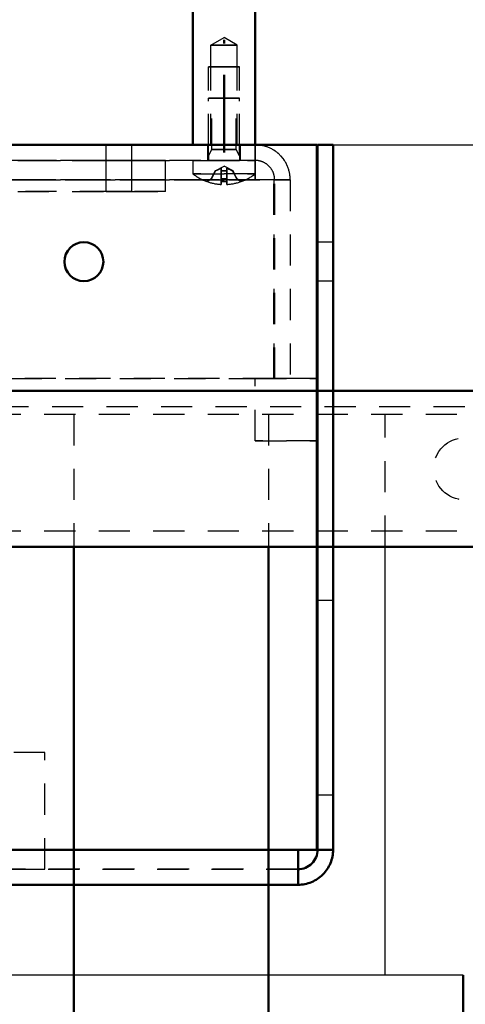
# Model space of a CAD drawing. Extents: x -8441 to -4361, y -3967 to -1117.
# Tile 96 of 149: x -6414 to -6357, y -2734 to -2607. Entities that reach past the tile are written whole.
import ezdxf

# ---------------------------------------------------------------- set-up
doc = ezdxf.new("R2010")
doc.units = 0
doc.header["$MEASUREMENT"] = 0
doc.linetypes.add('HIDDEN', pattern=[7, 4, -3])
doc.linetypes.add('STRICHPUNKT2', pattern=[18.5, 10, -4, 0.5, -4])
doc.layers.get('0').update_dxf_attribs({"linetype": 'CONTINUOUS'})
doc.layers.add('LE_ALL', color=7, linetype='CONTINUOUS', lineweight=50)
doc.layers.add('LE_HIDDEN', color=7, linetype='CONTINUOUS')

msp = doc.modelspace()

# ---------------------------------------------------------------- linework, layer by layer
for p, q in [((-6366.91, -2729.99), (-6366.91, -2674.99)), ((-6356.91, -2729.99), (-6526.48, -2729.99))]:
    msp.add_line(p, q)
msp.add_lwpolyline([(-6226.7, -2654.99), (-6913.7, -2654.99, -0.414214), (-6923.7, -2644.99), (-6923.7, -2633.39, -0.414214), (-6913.7, -2623.39), (-6226.7, -2623.39), (-6226.7, -2654.99)], format="xyb")
at = {"layer": 'LE_ALL'}
for p, q in [((-6391.61, -2623.4), (-6391.61, -2596.4)), ((-6383.61, -2623.4), (-6383.61, -2596.4)), ((-6383.61, -2596.4), (-6383.61, -2623.4)), ((-6801.6, -2623.4), (-6375.71, -2623.4)), ((-6752.62, -2623.4), (-6375.71, -2623.4)), ((-6399.46, -2623.4), (-6402.76, -2623.4)), ((-6399.46, -2623.4), (-6402.76, -2623.4)), ((-6389.71, -2623.4), (-6391.61, -2623.4)), ((-6389.61, -2623.4), (-6389.71, -2623.4)), ((-6389.61, -2623.4), (-6389.71, -2623.4)), ((-6385.61, -2623.4), (-6389.61, -2623.4)), ((-6385.51, -2623.4), (-6383.61, -2623.4)), ((-6375.71, -2713.9), (-6375.71, -2623.4)), ((-6375.71, -2653.4), (-6375.71, -2623.4)), ((-6375.61, -2635.9), (-6375.61, -2640.9)), ((-6375.61, -2635.9), (-6375.61, -2640.9)), ((-6375.61, -2635.9), (-6375.61, -2640.9)), ((-6375.61, -2635.9), (-6375.61, -2640.9)), ((-6375.61, -2635.9), (-6375.61, -2640.9)), ((-6375.61, -2635.9), (-6375.61, -2640.9)), ((-6375.61, -2635.9), (-6375.61, -2640.9)), ((-6375.61, -2635.9), (-6375.61, -2640.9)), ((-6375.61, -2635.9), (-6375.61, -2640.9)), ((-6375.71, -2653.4), (-6375.61, -2653.4)), ((-6375.71, -2653.4), (-6375.61, -2653.4)), ((-6375.71, -2653.4), (-6375.61, -2653.4)), ((-6306.7, -2654.99), (-6711.7, -2654.99)), ((-6375.71, -2661.4), (-6375.71, -2713.9)), ((-6375.71, -2661.4), (-6375.71, -2713.9)), ((-6406.91, -2674.99), (-6406.91, -2783.39)), ((-6381.91, -2674.99), (-6381.91, -2783.39)), ((-6306.7, -2674.99), (-6356.91, -2674.99)), ((-6375.61, -2681.9), (-6375.61, -2706.9)), ((-6375.61, -2681.9), (-6375.61, -2706.9)), ((-6375.61, -2681.9), (-6375.61, -2706.9)), ((-6375.61, -2681.9), (-6375.61, -2706.9)), ((-6375.61, -2681.9), (-6375.61, -2706.9)), ((-6375.61, -2681.9), (-6375.61, -2706.9)), ((-6373.61, -2706.9), (-6373.61, -2681.9)), ((-6373.61, -2706.9), (-6373.61, -2681.9)), ((-6373.61, -2706.9), (-6373.61, -2681.9)), ((-6718.21, -2713.9), (-6378.11, -2713.9)), ((-6718.21, -2713.9), (-6375.71, -2713.9)), ((-6410.61, -2713.9), (-6378.11, -2713.9)), ((-6410.61, -2713.9), (-6375.71, -2713.9)), ((-6378.11, -2713.9), (-6378.11, -2714.85)), ((-6378.11, -2713.9), (-6378.11, -2714.85)), ((-6378.11, -2714.85), (-6378.11, -2715.66)), ((-6378.11, -2714.85), (-6378.11, -2715.66)), ((-6378.11, -2715.66), (-6378.11, -2716.21)), ((-6378.11, -2715.66), (-6378.11, -2716.21)), ((-6378.11, -2716.21), (-6378.11, -2716.4)), ((-6378.11, -2716.21), (-6378.11, -2716.4)), ((-6378.11, -2716.4), (-6378.11, -2718.4)), ((-6378.11, -2718.4), (-6378.11, -2716.4)), ((-6378.11, -2716.4), (-6378.11, -2718.4)), ((-6378.11, -2718.4), (-6378.11, -2716.4)), ((-6378.11, -2718.05), (-6378.11, -2717.08)), ((-6378.11, -2718.05), (-6378.11, -2717.08)), ((-6718.21, -2718.4), (-6378.11, -2718.4)), ((-6718.21, -2718.4), (-6378.11, -2718.4)), ((-6718.21, -2718.4), (-6378.11, -2718.4)), ((-6718.21, -2718.4), (-6378.11, -2718.4)), ((-6378.11, -2718.4), (-6378.11, -2718.05)), ((-6378.11, -2718.4), (-6378.11, -2718.05)), ((-6356.91, -2783.39), (-6356.91, -2729.99))]:
    msp.add_line(p, q, dxfattribs=at)
at = {"layer": 'LE_ALL', "color": 1, "linetype": 'STRICHPUNKT2'}
for p, q in [((-6387.61, -2624.4), (-6387.61, -2608.44)), ((-6387.61, -2624.4), (-6387.61, -2608.44)), ((-6389.61, -2623.4), (-6390.61, -2623.4)), ((-6389.61, -2623.4), (-6390.61, -2623.4)), ((-6385.61, -2623.4), (-6384.61, -2623.4)), ((-6385.61, -2623.4), (-6384.61, -2623.4))]:
    msp.add_line(p, q, dxfattribs=at)
at = {"layer": 'LE_ALL'}
for points in [[(-6391.61, -2596.4), (-6391.61, -2623.4), (-6383.61, -2623.4)], [(-6375.71, -2623.4), (-6752.62, -2623.4)], [(-6383.61, -2623.4), (-6752.62, -2623.4)], [(-6383.61, -2623.4), (-6752.62, -2623.4)], [(-6459.11, -2623.4), (-6402.76, -2623.4)], [(-6402.76, -2623.4), (-6459.11, -2623.4)], [(-6402.76, -2623.4), (-6402.76, -2623.4)], [(-6402.76, -2623.4), (-6399.46, -2623.4)], [(-6399.46, -2623.4), (-6402.76, -2623.4)], [(-6402.76, -2623.4), (-6402.76, -2623.4)], [(-6399.46, -2623.4), (-6399.46, -2623.4)], [(-6399.46, -2623.4), (-6389.71, -2623.4)], [(-6391.61, -2623.4), (-6399.46, -2623.4)], [(-6399.46, -2623.4), (-6399.46, -2623.4)], [(-6389.71, -2623.4), (-6391.61, -2623.4)], [(-6389.71, -2623.4), (-6389.61, -2623.4)], [(-6389.61, -2623.4), (-6389.71, -2623.4)], [(-6389.61, -2623.4), (-6389.71, -2623.4)], [(-6385.61, -2623.4), (-6389.61, -2623.4)], [(-6385.61, -2623.4), (-6385.51, -2623.4)], [(-6385.51, -2623.4), (-6385.61, -2623.4)], [(-6385.61, -2623.4), (-6385.61, -2623.4)], [(-6385.51, -2623.4), (-6385.61, -2623.4)], [(-6385.51, -2623.4), (-6385.61, -2623.4)], [(-6385.51, -2623.4), (-6385.61, -2623.4)], [(-6383.61, -2623.4), (-6385.51, -2623.4)], [(-6383.61, -2623.4), (-6385.51, -2623.4)], [(-6375.71, -2623.4), (-6383.61, -2623.4)], [(-6383.61, -2623.4), (-6383.61, -2623.4)], [(-6375.71, -2623.4), (-6375.71, -2653.4)], [(-6375.71, -2623.4), (-6375.71, -2653.4)], [(-6375.61, -2713.9), (-6373.61, -2713.9), (-6373.61, -2623.4), (-6375.61, -2623.4), (-6375.61, -2713.9)], [(-6373.61, -2635.9), (-6373.61, -2623.4), (-6375.61, -2623.4), (-6375.61, -2635.9)], [(-6375.61, -2635.9), (-6375.61, -2635.9)], [(-6375.61, -2635.9), (-6375.61, -2640.9)], [(-6373.61, -2640.9), (-6373.61, -2635.9)], [(-6373.61, -2640.9), (-6373.61, -2635.9), (-6373.61, -2635.9)], [(-6373.61, -2640.9), (-6373.61, -2635.9)], [(-6373.61, -2640.9), (-6373.61, -2635.9)], [(-6373.61, -2640.9), (-6373.61, -2635.9), (-6373.61, -2635.9)], [(-6373.61, -2640.9), (-6373.61, -2635.9)], [(-6373.61, -2640.9), (-6373.61, -2635.9)], [(-6373.61, -2640.9), (-6373.61, -2635.9)], [(-6373.61, -2640.9), (-6373.61, -2635.9)], [(-6373.61, -2640.9), (-6373.61, -2635.9)], [(-6373.61, -2635.9), (-6373.61, -2635.9)], [(-6375.61, -2640.9), (-6375.61, -2640.9)], [(-6375.61, -2640.9), (-6375.61, -2681.9)], [(-6373.61, -2640.9), (-6373.61, -2640.9)], [(-6373.61, -2640.9), (-6373.61, -2640.9)], [(-6373.61, -2681.9), (-6373.61, -2640.9)], [(-6373.61, -2640.9), (-6373.61, -2640.9)], [(-6375.71, -2661.4), (-6375.61, -2661.4), (-6375.61, -2653.4)], [(-6375.71, -2661.4), (-6375.61, -2661.4), (-6375.61, -2653.4)], [(-6375.71, -2661.4), (-6375.61, -2661.4), (-6375.61, -2653.4)], [(-6375.71, -2713.9), (-6375.71, -2661.4)], [(-6838.7, -2674.99), (-6526.48, -2674.99), (-6501.48, -2674.99), (-6476.48, -2674.99), (-6451.48, -2674.99), (-6431.91, -2674.99), (-6406.91, -2674.99), (-6381.91, -2674.99), (-6356.91, -2674.99)], [(-6526.48, -2674.99), (-6501.48, -2674.99), (-6476.48, -2674.99), (-6451.48, -2674.99), (-6431.91, -2674.99), (-6406.91, -2674.99), (-6381.91, -2674.99), (-6356.91, -2674.99)], [(-6375.61, -2681.9), (-6375.61, -2706.9)], [(-6373.61, -2706.9), (-6373.61, -2681.9)], [(-6373.61, -2706.9), (-6373.61, -2681.9)], [(-6373.61, -2706.9), (-6373.61, -2681.9)], [(-6373.61, -2706.9), (-6373.61, -2681.9)], [(-6375.61, -2706.9), (-6375.61, -2713.9), (-6373.61, -2713.9)], [(-6373.61, -2713.9), (-6373.61, -2706.9)], [(-6378.11, -2713.9), (-6410.61, -2713.9)], [(-6375.71, -2713.9), (-6410.61, -2713.9)], [(-6378.11, -2713.9), (-6410.61, -2713.9)], [(-6375.71, -2713.9), (-6410.61, -2713.9)], [(-6378.11, -2717.08), (-6378.11, -2715.62), (-6378.11, -2713.9)], [(-6378.11, -2716.4), (-6378.11, -2715.62), (-6378.11, -2713.9)], [(-6373.61, -2713.9), (-6375.61, -2713.9)], [(-6373.61, -2713.9), (-6375.61, -2713.9)], [(-6378.11, -2716.4), (-6378.11, -2718.4), (-6718.21, -2718.4)], [(-6378.11, -2716.4), (-6378.11, -2718.4), (-6718.21, -2718.4)], [(-6378.11, -2717.08), (-6378.11, -2716.4)]]:
    msp.add_lwpolyline(points, dxfattribs=at)
for centre, major_axis, start_param, end_param in [((-6405.61, -2638.4), (2.5, 0), 0, 6.283185), ((-6405.61, -2638.4), (2.5, 0), 0, 6.283185), ((-6405.61, -2638.4), (2.5, 0), 0, 6.283185), ((-6378.11, -2713.9), (0, -2.5), 1.178108, 1.570807), ((-6378.11, -2713.9), (2.5, 0), 5.890486, 6.283185), ((-6378.11, -2713.9), (4.5, 0), 5.890486, 6.283185), ((-6378.11, -2713.9), (4.5, 0), 5.890486, 6.283185), ((-6378.11, -2713.9), (0, -2.5), 0.785425, 1.178124), ((-6378.11, -2713.9), (2.5, 0), 5.497787, 5.890486), ((-6378.11, -2713.9), (2.5, 0), 4.712417, 5.105117), ((-6378.11, -2713.9), (2.5, 0), 4.71242, 5.105119), ((-6378.11, -2713.9), (2.5, 0), 5.105088, 5.497787), ((-6378.11, -2713.9), (0, -2.5), 0.392633, 0.785332), ((-6378.11, -2713.9), (0, -4.5), 0.785409, 1.178108), ((-6378.11, -2713.9), (4.5, 0), 5.497787, 5.890486), ((-6378.11, -2713.9), (4.5, 0), 5.105081, 5.49778), ((-6378.11, -2713.9), (4.5, 0), 5.105082, 5.497781), ((-6378.11, -2713.9), (4.5, 0), 4.712389, 5.105088), ((-6378.11, -2713.9), (4.5, 0), 4.712389, 5.105088)]:
    msp.add_ellipse(centre, major_axis=major_axis, ratio=1, start_param=start_param, end_param=end_param, dxfattribs=at)
at = {"layer": 'LE_HIDDEN', "color": 1, "linetype": 'HIDDEN'}
for p, q in [((-6389.3, -2610.6), (-6387.61, -2609.62)), ((-6389.3, -2610.6), (-6387.61, -2609.62)), ((-6389.3, -2610.6), (-6385.92, -2610.6)), ((-6389.3, -2610.6), (-6385.92, -2610.6)), ((-6385.92, -2610.6), (-6389.3, -2610.6)), ((-6385.92, -2610.6), (-6389.3, -2610.6)), ((-6385.61, -2613.4), (-6389.61, -2613.4)), ((-6385.61, -2613.4), (-6389.61, -2613.4)), ((-6389.61, -2613.4), (-6385.61, -2613.4)), ((-6389.61, -2623.4), (-6389.61, -2613.4)), ((-6389.61, -2613.4), (-6385.61, -2613.4)), ((-6389.61, -2623.4), (-6389.61, -2613.4)), ((-6389.61, -2613.4), (-6385.61, -2613.4)), ((-6389.61, -2623.4), (-6389.61, -2613.4)), ((-6389.61, -2613.4), (-6385.61, -2613.4)), ((-6389.3, -2613.4), (-6385.92, -2613.4)), ((-6389.3, -2613.4), (-6385.92, -2613.4)), ((-6389.3, -2623.4), (-6389.3, -2613.4)), ((-6389.3, -2623.4), (-6389.3, -2613.4)), ((-6389.3, -2623.4), (-6389.3, -2613.4)), ((-6389.3, -2623.4), (-6389.3, -2613.4)), ((-6385.92, -2623.4), (-6385.92, -2613.4)), ((-6385.92, -2623.4), (-6385.92, -2613.4)), ((-6385.61, -2623.4), (-6385.61, -2613.4)), ((-6385.61, -2623.4), (-6385.61, -2613.4)), ((-6389.61, -2617.4), (-6385.61, -2617.4)), ((-6389.61, -2624.79), (-6389.61, -2617.4)), ((-6389.61, -2624.79), (-6389.61, -2617.4)), ((-6389.61, -2617.4), (-6385.61, -2617.4)), ((-6389.61, -2624.79), (-6389.61, -2617.4)), ((-6389.61, -2624.79), (-6389.61, -2617.4)), ((-6389.18, -2617.4), (-6386.04, -2617.4)), ((-6386.04, -2617.4), (-6389.18, -2617.4)), ((-6389.18, -2624), (-6389.18, -2617.4)), ((-6389.18, -2624), (-6389.18, -2617.4)), ((-6389.18, -2624), (-6389.18, -2617.4)), ((-6389.18, -2617.4), (-6386.04, -2617.4)), ((-6386.04, -2617.4), (-6389.18, -2617.4)), ((-6389.18, -2624), (-6389.18, -2617.4)), ((-6389.18, -2624), (-6389.18, -2617.4)), ((-6389.18, -2624), (-6389.18, -2617.4)), ((-6385.61, -2624.79), (-6385.61, -2617.4)), ((-6385.61, -2624.79), (-6385.61, -2617.4)), ((-6385.61, -2624.79), (-6385.61, -2617.4)), ((-6385.61, -2624.79), (-6385.61, -2617.4)), ((-6402.76, -2623.4), (-6399.46, -2623.4)), ((-6402.76, -2623.4), (-6399.46, -2623.4)), ((-6402.76, -2625.4), (-6402.76, -2623.4)), ((-6402.76, -2625.4), (-6402.76, -2623.4)), ((-6391.61, -2623.4), (-6383.61, -2623.4)), ((-6383.61, -2623.4), (-6391.61, -2623.4)), ((-6389.71, -2623.4), (-6385.51, -2623.4)), ((-6389.71, -2623.4), (-6385.51, -2623.4)), ((-6389.71, -2625.4), (-6389.71, -2623.4)), ((-6389.71, -2625.4), (-6389.71, -2623.4)), ((-6385.61, -2623.4), (-6389.61, -2623.4)), ((-6385.61, -2623.4), (-6389.61, -2623.4)), ((-6389.61, -2624.79), (-6389.18, -2624)), ((-6389.61, -2624.79), (-6389.18, -2624)), ((-6389.61, -2624.79), (-6389.18, -2624)), ((-6389.61, -2624.79), (-6389.18, -2624)), ((-6389.61, -2624.79), (-6389.18, -2624)), ((-6389.61, -2624.79), (-6389.18, -2624)), ((-6386.04, -2624), (-6389.18, -2624)), ((-6389.18, -2624), (-6386.04, -2624)), ((-6386.04, -2624), (-6389.18, -2624)), ((-6386.04, -2624), (-6389.18, -2624)), ((-6389.18, -2624), (-6386.04, -2624)), ((-6386.04, -2624), (-6389.18, -2624)), ((-6385.61, -2624.79), (-6386.04, -2624)), ((-6385.61, -2624.79), (-6386.04, -2624)), ((-6385.61, -2624.79), (-6386.04, -2624)), ((-6385.61, -2624.79), (-6386.04, -2624)), ((-6383.61, -2625.4), (-6383.61, -2623.4)), ((-6383.61, -2623.4), (-6383.61, -2623.74)), ((-6383.61, -2625.4), (-6383.61, -2623.4)), ((-6383.61, -2623.4), (-6383.61, -2623.74)), ((-6383.61, -2623.74), (-6383.61, -2624.71)), ((-6375.61, -2623.4), (-6375.61, -2713.9)), ((-6373.61, -2623.4), (-6375.61, -2623.4)), ((-6375.61, -2623.4), (-6375.61, -2713.9)), ((-6373.61, -2713.9), (-6373.61, -2623.4)), ((-6790.61, -2625.4), (-6383.61, -2625.4)), ((-6383.61, -2625.4), (-6790.61, -2625.4)), ((-6395.11, -2625.4), (-6526.11, -2625.4)), ((-6526.11, -2625.4), (-6395.11, -2625.4)), ((-6395.11, -2625.4), (-6526.11, -2625.4)), ((-6526.11, -2625.4), (-6395.11, -2625.4)), ((-6399.46, -2625.4), (-6402.76, -2625.4)), ((-6399.46, -2625.4), (-6402.76, -2625.4)), ((-6402.76, -2625.4), (-6399.46, -2625.4)), ((-6402.76, -2629.4), (-6402.76, -2625.4)), ((-6402.76, -2625.4), (-6399.46, -2625.4)), ((-6402.76, -2629.4), (-6402.76, -2625.4)), ((-6395.11, -2629.4), (-6395.11, -2625.4)), ((-6395.11, -2629.4), (-6395.11, -2625.4)), ((-6395.11, -2629.4), (-6395.11, -2625.4)), ((-6395.11, -2629.4), (-6395.11, -2625.4)), ((-6391.61, -2625.4), (-6383.61, -2625.4)), ((-6391.61, -2625.4), (-6391.61, -2627.12)), ((-6383.61, -2625.4), (-6391.61, -2625.4)), ((-6391.61, -2625.4), (-6383.61, -2625.4)), ((-6391.61, -2625.4), (-6391.61, -2627.12)), ((-6383.61, -2625.4), (-6391.61, -2625.4)), ((-6385.51, -2625.4), (-6389.71, -2625.4)), ((-6385.51, -2625.4), (-6389.71, -2625.4)), ((-6389.61, -2624.79), (-6389.61, -2625.4)), ((-6389.61, -2624.79), (-6389.61, -2625.4)), ((-6389.61, -2625.4), (-6385.61, -2625.4)), ((-6385.61, -2625.4), (-6389.61, -2625.4)), ((-6389.61, -2625.4), (-6385.61, -2625.4)), ((-6385.61, -2625.4), (-6389.61, -2625.4)), ((-6385.61, -2624.79), (-6385.61, -2625.4)), ((-6385.61, -2624.79), (-6385.61, -2625.4)), ((-6383.61, -2624.71), (-6383.61, -2626.17)), ((-6383.61, -2625.59), (-6383.61, -2625.4)), ((-6383.61, -2625.4), (-6383.61, -2627.12)), ((-6383.61, -2625.4), (-6383.61, -2627.12)), ((-6383.61, -2626.13), (-6383.61, -2625.59)), ((-6389.27, -2627.78), (-6388.75, -2626.73)), ((-6389.27, -2627.78), (-6388.75, -2626.73)), ((-6388.75, -2626.73), (-6387.61, -2626.12)), ((-6388.75, -2626.73), (-6387.61, -2626.12)), ((-6388.69, -2626.73), (-6388.75, -2626.73)), ((-6388.75, -2626.73), (-6388.69, -2626.73)), ((-6388.69, -2626.73), (-6388.75, -2626.73)), ((-6388.75, -2626.73), (-6388.69, -2626.73)), ((-6387.98, -2628.48), (-6387.98, -2626.4)), ((-6387.98, -2628.48), (-6387.98, -2626.4)), ((-6387.24, -2626.73), (-6387.98, -2626.73)), ((-6387.98, -2626.73), (-6387.24, -2626.73)), ((-6387.98, -2627.78), (-6387.98, -2626.73)), ((-6387.24, -2626.73), (-6387.98, -2626.73)), ((-6387.98, -2626.73), (-6387.24, -2626.73)), ((-6387.98, -2627.78), (-6387.98, -2626.73)), ((-6386.46, -2626.73), (-6387.61, -2626.12)), ((-6386.46, -2626.73), (-6387.61, -2626.12)), ((-6387.24, -2626.73), (-6387.24, -2626.4)), ((-6387.24, -2626.4), (-6387.24, -2626.73)), ((-6387.24, -2626.73), (-6387.24, -2626.4)), ((-6387.24, -2626.4), (-6387.24, -2626.73)), ((-6387.24, -2627.78), (-6387.24, -2626.73)), ((-6387.24, -2626.73), (-6387.24, -2627.78)), ((-6387.24, -2627.78), (-6387.24, -2626.73)), ((-6387.24, -2626.73), (-6387.24, -2627.78)), ((-6386.46, -2626.73), (-6386.53, -2626.73)), ((-6386.53, -2626.73), (-6386.46, -2626.73)), ((-6386.46, -2626.73), (-6386.53, -2626.73)), ((-6386.53, -2626.73), (-6386.46, -2626.73)), ((-6385.95, -2627.78), (-6386.46, -2626.73)), ((-6385.95, -2627.78), (-6386.46, -2626.73)), ((-6383.61, -2626.94), (-6383.61, -2626.13)), ((-6383.61, -2626.17), (-6383.61, -2627.9)), ((-6383.61, -2626.17), (-6383.61, -2627.9)), ((-6793.01, -2627.9), (-6381.21, -2627.9)), ((-6381.21, -2627.9), (-6793.01, -2627.9)), ((-6790.61, -2627.9), (-6383.61, -2627.9)), ((-6383.61, -2627.9), (-6790.61, -2627.9)), ((-6383.61, -2627.9), (-6790.61, -2627.9)), ((-6391.61, -2627.12), (-6383.61, -2627.12)), ((-6383.61, -2627.12), (-6391.61, -2627.12)), ((-6391.61, -2627.12), (-6383.61, -2627.12)), ((-6383.61, -2627.12), (-6391.61, -2627.12)), ((-6389.81, -2628.11), (-6389.27, -2627.78)), ((-6389.81, -2628.11), (-6389.27, -2627.78)), ((-6389.81, -2628.11), (-6389.78, -2628.11)), ((-6389.78, -2628.11), (-6389.81, -2628.11)), ((-6389.81, -2628.11), (-6389.78, -2628.11)), ((-6389.78, -2628.11), (-6389.81, -2628.11)), ((-6389.23, -2627.78), (-6389.78, -2628.11)), ((-6389.78, -2628.11), (-6389.23, -2627.78)), ((-6389.23, -2627.78), (-6389.78, -2628.11)), ((-6389.78, -2628.11), (-6389.23, -2627.78)), ((-6389.23, -2627.78), (-6389.27, -2627.78)), ((-6389.27, -2627.78), (-6389.23, -2627.78)), ((-6389.23, -2627.78), (-6389.27, -2627.78)), ((-6389.27, -2627.78), (-6389.23, -2627.78)), ((-6387.98, -2628.11), (-6387.98, -2627.78)), ((-6387.24, -2627.78), (-6387.98, -2627.78)), ((-6387.98, -2627.78), (-6387.24, -2627.78)), ((-6387.98, -2627.78), (-6387.98, -2628.11)), ((-6387.98, -2628.11), (-6387.98, -2627.78)), ((-6387.24, -2627.78), (-6387.98, -2627.78)), ((-6387.98, -2627.78), (-6387.24, -2627.78)), ((-6387.98, -2627.78), (-6387.98, -2628.11)), ((-6387.98, -2628.48), (-6387.98, -2628.11)), ((-6387.98, -2628.11), (-6387.24, -2628.11)), ((-6387.98, -2628.11), (-6387.98, -2628.48)), ((-6387.24, -2628.11), (-6387.98, -2628.11)), ((-6387.98, -2628.48), (-6387.98, -2628.11)), ((-6387.98, -2628.11), (-6387.24, -2628.11)), ((-6387.98, -2628.11), (-6387.98, -2628.48)), ((-6387.24, -2628.11), (-6387.98, -2628.11)), ((-6387.24, -2627.78), (-6387.24, -2628.11)), ((-6387.24, -2628.11), (-6387.24, -2627.78)), ((-6387.24, -2627.78), (-6387.24, -2628.11)), ((-6387.24, -2628.11), (-6387.24, -2627.78)), ((-6387.24, -2628.11), (-6387.24, -2628.48)), ((-6387.24, -2628.48), (-6387.24, -2628.11)), ((-6387.24, -2628.11), (-6387.24, -2628.48)), ((-6387.24, -2628.48), (-6387.24, -2628.11)), ((-6385.44, -2628.11), (-6385.99, -2627.78)), ((-6385.95, -2627.78), (-6385.99, -2627.78)), ((-6385.99, -2627.78), (-6385.44, -2628.11)), ((-6385.99, -2627.78), (-6385.95, -2627.78)), ((-6385.44, -2628.11), (-6385.99, -2627.78)), ((-6385.95, -2627.78), (-6385.99, -2627.78)), ((-6385.99, -2627.78), (-6385.44, -2628.11)), ((-6385.99, -2627.78), (-6385.95, -2627.78)), ((-6385.41, -2628.11), (-6385.95, -2627.78)), ((-6385.41, -2628.11), (-6385.95, -2627.78)), ((-6385.44, -2628.11), (-6385.41, -2628.11)), ((-6385.41, -2628.11), (-6385.44, -2628.11)), ((-6385.44, -2628.11), (-6385.41, -2628.11)), ((-6385.41, -2628.11), (-6385.44, -2628.11)), ((-6381.21, -2627.9), (-6381.21, -2653.4)), ((-6526.11, -2629.4), (-6395.11, -2629.4)), ((-6526.11, -2629.4), (-6395.11, -2629.4)), ((-6399.46, -2629.4), (-6402.76, -2629.4)), ((-6399.46, -2629.4), (-6402.76, -2629.4)), ((-6375.61, -2640.9), (-6375.61, -2635.9)), ((-6375.61, -2640.9), (-6375.61, -2635.9)), ((-6375.61, -2640.9), (-6375.61, -2635.9)), ((-6375.61, -2640.9), (-6375.61, -2635.9)), ((-6375.61, -2640.9), (-6375.61, -2635.9)), ((-6375.61, -2640.9), (-6375.61, -2635.9)), ((-6375.61, -2640.9), (-6375.61, -2635.9)), ((-6375.61, -2640.9), (-6375.61, -2635.9)), ((-6375.61, -2640.9), (-6375.61, -2635.9)), ((-6373.61, -2635.9), (-6373.61, -2640.9)), ((-6373.61, -2635.9), (-6373.61, -2640.9)), ((-6373.61, -2635.9), (-6373.61, -2640.9)), ((-6373.61, -2635.9), (-6373.61, -2640.9)), ((-6373.61, -2635.9), (-6373.61, -2640.9)), ((-6373.61, -2635.9), (-6373.61, -2640.9)), ((-6373.61, -2635.9), (-6373.61, -2640.9)), ((-6373.61, -2635.9), (-6373.61, -2640.9)), ((-6373.61, -2635.9), (-6373.61, -2640.9)), ((-6373.61, -2640.9), (-6375.61, -2640.9)), ((-6373.61, -2640.9), (-6375.61, -2640.9)), ((-6373.61, -2640.9), (-6375.61, -2640.9)), ((-6373.61, -2640.9), (-6375.61, -2640.9)), ((-6373.61, -2640.9), (-6375.61, -2640.9)), ((-6373.61, -2640.9), (-6375.61, -2640.9)), ((-6373.61, -2640.9), (-6375.61, -2640.9)), ((-6373.61, -2640.9), (-6375.61, -2640.9)), ((-6373.61, -2640.9), (-6375.61, -2640.9)), ((-6793.01, -2653.4), (-6381.21, -2653.4)), ((-6381.21, -2653.4), (-6793.01, -2653.4)), ((-6375.61, -2653.4), (-6383.61, -2653.4)), ((-6383.61, -2661.4), (-6383.61, -2653.4)), ((-6383.61, -2661.4), (-6383.61, -2653.4)), ((-6375.61, -2653.4), (-6383.61, -2653.4)), ((-6383.61, -2661.4), (-6383.61, -2653.4)), ((-6383.61, -2661.4), (-6383.61, -2653.4)), ((-6375.61, -2653.4), (-6383.61, -2653.4)), ((-6383.61, -2661.4), (-6383.61, -2653.4)), ((-6383.61, -2661.4), (-6383.61, -2653.4)), ((-6375.61, -2661.4), (-6375.61, -2653.4)), ((-6375.61, -2661.4), (-6375.61, -2653.4)), ((-6375.61, -2661.4), (-6375.61, -2653.4)), ((-6431.7, -2657.99), (-6306.7, -2657.99)), ((-6366.91, -2674.99), (-6366.91, -2657.99)), ((-6308.7, -2672.99), (-6836.7, -2672.99)), ((-6373.61, -2681.9), (-6375.61, -2681.9)), ((-6375.61, -2706.9), (-6375.61, -2681.9)), ((-6373.61, -2681.9), (-6375.61, -2681.9)), ((-6375.61, -2706.9), (-6375.61, -2681.9)), ((-6375.61, -2706.9), (-6375.61, -2681.9)), ((-6373.61, -2681.9), (-6375.61, -2681.9)), ((-6373.61, -2681.9), (-6375.61, -2681.9)), ((-6375.61, -2706.9), (-6375.61, -2681.9)), ((-6373.61, -2681.9), (-6375.61, -2681.9)), ((-6375.61, -2706.9), (-6375.61, -2681.9)), ((-6373.61, -2681.9), (-6375.61, -2681.9)), ((-6375.61, -2706.9), (-6375.61, -2681.9)), ((-6373.61, -2681.9), (-6375.61, -2681.9)), ((-6373.61, -2681.9), (-6375.61, -2681.9)), ((-6373.61, -2681.9), (-6375.61, -2681.9)), ((-6373.61, -2681.9), (-6375.61, -2681.9)), ((-6373.61, -2681.9), (-6373.61, -2706.9)), ((-6373.61, -2681.9), (-6373.61, -2706.9)), ((-6373.61, -2681.9), (-6373.61, -2706.9)), ((-6373.61, -2681.9), (-6373.61, -2706.9)), ((-6373.61, -2681.9), (-6373.61, -2706.9)), ((-6373.61, -2681.9), (-6373.61, -2706.9)), ((-6410.61, -2701.4), (-6514.61, -2701.4)), ((-6410.61, -2701.4), (-6514.61, -2701.4)), ((-6410.61, -2701.4), (-6510.61, -2701.4)), ((-6410.61, -2701.4), (-6510.61, -2701.4)), ((-6410.61, -2716.4), (-6410.61, -2701.4)), ((-6410.61, -2716.4), (-6410.61, -2701.4)), ((-6410.61, -2716.4), (-6410.61, -2701.4)), ((-6410.61, -2716.4), (-6410.61, -2701.4)), ((-6373.61, -2706.9), (-6375.61, -2706.9)), ((-6373.61, -2706.9), (-6375.61, -2706.9)), ((-6373.61, -2706.9), (-6375.61, -2706.9)), ((-6373.61, -2706.9), (-6375.61, -2706.9)), ((-6373.61, -2706.9), (-6375.61, -2706.9)), ((-6373.61, -2706.9), (-6375.61, -2706.9)), ((-6373.61, -2706.9), (-6375.61, -2706.9)), ((-6373.61, -2706.9), (-6375.61, -2706.9)), ((-6373.61, -2706.9), (-6375.61, -2706.9)), ((-6373.61, -2706.9), (-6375.61, -2706.9)), ((-6373.61, -2706.9), (-6375.61, -2706.9)), ((-6373.61, -2706.9), (-6375.61, -2706.9)), ((-6378.11, -2713.9), (-6718.21, -2713.9)), ((-6718.21, -2713.9), (-6378.11, -2713.9)), ((-6718.21, -2713.9), (-6375.71, -2713.9)), ((-6378.11, -2713.9), (-6718.21, -2713.9)), ((-6718.21, -2713.9), (-6378.11, -2713.9)), ((-6718.21, -2713.9), (-6375.71, -2713.9)), ((-6378.11, -2713.9), (-6378.11, -2714.85)), ((-6378.11, -2713.9), (-6378.11, -2714.85)), ((-6373.61, -2713.9), (-6375.61, -2713.9)), ((-6375.61, -2713.9), (-6373.61, -2713.9)), ((-6373.61, -2713.9), (-6375.61, -2713.9)), ((-6375.61, -2713.9), (-6373.61, -2713.9)), ((-6378.11, -2714.85), (-6378.11, -2715.66)), ((-6378.11, -2714.85), (-6378.11, -2715.66)), ((-6378.11, -2716.4), (-6718.21, -2716.4)), ((-6718.21, -2716.4), (-6378.11, -2716.4)), ((-6378.11, -2716.4), (-6718.21, -2716.4)), ((-6378.11, -2716.4), (-6718.21, -2716.4)), ((-6718.21, -2716.4), (-6378.11, -2716.4)), ((-6378.11, -2716.4), (-6718.21, -2716.4)), ((-6514.61, -2716.4), (-6410.61, -2716.4)), ((-6514.61, -2716.4), (-6410.61, -2716.4)), ((-6510.61, -2716.4), (-6410.61, -2716.4)), ((-6510.61, -2716.4), (-6410.61, -2716.4)), ((-6378.11, -2715.66), (-6378.11, -2716.21)), ((-6378.11, -2715.66), (-6378.11, -2716.21)), ((-6378.11, -2716.21), (-6378.11, -2716.4)), ((-6378.11, -2716.21), (-6378.11, -2716.4)), ((-6378.11, -2716.4), (-6378.11, -2718.4)), ((-6378.11, -2718.4), (-6378.11, -2716.4)), ((-6378.11, -2716.4), (-6378.11, -2718.4)), ((-6378.11, -2718.4), (-6378.11, -2716.4))]:
    msp.add_line(p, q, dxfattribs=at)
for points in [[(-6385.92, -2613.4), (-6385.92, -2610.6), (-6387.61, -2609.62)], [(-6385.92, -2613.4), (-6385.92, -2610.6), (-6387.61, -2609.62)], [(-6385.92, -2613.4), (-6389.3, -2613.4), (-6389.3, -2610.6)], [(-6385.92, -2613.4), (-6389.3, -2613.4), (-6389.3, -2610.6)], [(-6389.61, -2623.4), (-6385.61, -2623.4), (-6385.61, -2613.4)], [(-6389.61, -2623.4), (-6385.61, -2623.4), (-6385.61, -2613.4)], [(-6385.61, -2623.4), (-6385.61, -2613.4), (-6389.61, -2613.4)], [(-6389.61, -2623.4), (-6389.61, -2613.4), (-6385.61, -2613.4)], [(-6385.61, -2623.4), (-6389.61, -2623.4), (-6389.61, -2613.4)], [(-6385.61, -2623.4), (-6385.61, -2613.4), (-6389.61, -2613.4)], [(-6389.61, -2623.4), (-6389.61, -2613.4), (-6385.61, -2613.4)], [(-6389.3, -2623.4), (-6385.92, -2623.4), (-6385.92, -2613.4), (-6389.3, -2613.4)], [(-6385.92, -2613.4), (-6389.3, -2613.4), (-6385.92, -2613.4)], [(-6389.3, -2623.4), (-6385.92, -2623.4), (-6385.92, -2613.4), (-6389.3, -2613.4)], [(-6385.92, -2613.4), (-6389.3, -2613.4), (-6385.92, -2613.4)], [(-6385.61, -2617.4), (-6389.61, -2617.4), (-6385.61, -2617.4)], [(-6385.61, -2617.4), (-6389.61, -2617.4), (-6385.61, -2617.4)], [(-6389.18, -2624), (-6386.04, -2624), (-6386.04, -2617.4)], [(-6386.04, -2624), (-6386.04, -2617.4), (-6389.18, -2617.4)], [(-6385.61, -2624.79), (-6386.04, -2624), (-6386.04, -2617.4), (-6389.18, -2617.4), (-6386.04, -2617.4)], [(-6389.18, -2624), (-6386.04, -2624), (-6386.04, -2617.4)], [(-6386.04, -2624), (-6386.04, -2617.4), (-6389.18, -2617.4)], [(-6385.61, -2624.79), (-6386.04, -2624), (-6386.04, -2617.4), (-6389.18, -2617.4), (-6386.04, -2617.4)], [(-6801.6, -2623.4), (-6375.71, -2623.4), (-6375.71, -2713.9)], [(-6375.71, -2713.9), (-6375.71, -2623.4), (-6801.6, -2623.4), (-6801.6, -2701.73)], [(-6801.6, -2623.4), (-6375.71, -2623.4), (-6375.71, -2713.9)], [(-6375.71, -2713.9), (-6375.71, -2623.4), (-6801.6, -2623.4), (-6801.6, -2701.73)], [(-6383.61, -2625.4), (-6790.61, -2625.4), (-6790.61, -2623.4)], [(-6790.61, -2623.4), (-6383.61, -2623.4), (-6383.61, -2625.4)], [(-6752.62, -2623.4), (-6790.61, -2623.4), (-6790.61, -2625.4), (-6383.61, -2625.4)], [(-6402.76, -2623.4), (-6402.76, -2623.4)], [(-6402.76, -2623.4), (-6402.76, -2623.4)], [(-6402.76, -2625.4), (-6399.46, -2625.4), (-6399.46, -2623.4)], [(-6402.76, -2625.4), (-6399.46, -2625.4), (-6399.46, -2623.4)], [(-6402.76, -2623.4), (-6402.76, -2623.4)], [(-6402.76, -2623.4), (-6402.76, -2623.4)], [(-6399.46, -2623.4), (-6399.46, -2623.4)], [(-6399.46, -2623.4), (-6399.46, -2623.4)], [(-6399.46, -2623.4), (-6399.46, -2623.4)], [(-6399.46, -2623.4), (-6399.46, -2623.4)], [(-6391.61, -2623.4), (-6391.61, -2623.4)], [(-6389.71, -2623.4), (-6389.71, -2623.4)], [(-6389.71, -2625.4), (-6385.51, -2625.4), (-6385.51, -2623.4)], [(-6389.71, -2625.4), (-6385.51, -2625.4), (-6385.51, -2623.4)], [(-6389.71, -2623.4), (-6389.71, -2623.4)], [(-6389.71, -2623.4), (-6389.71, -2623.4)], [(-6389.61, -2623.4), (-6385.61, -2623.4)], [(-6385.61, -2623.4), (-6389.61, -2623.4)], [(-6385.61, -2623.4), (-6389.61, -2623.4)], [(-6385.61, -2623.4), (-6389.61, -2623.4)], [(-6389.61, -2623.4), (-6385.61, -2623.4)], [(-6387.61, -2623.4), (-6389.61, -2623.4)], [(-6387.61, -2623.4), (-6389.61, -2623.4)], [(-6389.61, -2623.4), (-6385.61, -2623.4), (-6389.61, -2623.4)], [(-6385.61, -2623.4), (-6389.61, -2623.4)], [(-6385.92, -2623.4), (-6389.3, -2623.4), (-6385.92, -2623.4)], [(-6385.92, -2623.4), (-6389.3, -2623.4), (-6385.92, -2623.4)], [(-6387.61, -2623.4), (-6387.61, -2623.4), (-6387.61, -2623.4), (-6385.61, -2623.4)], [(-6387.61, -2623.4), (-6387.61, -2623.4), (-6387.61, -2623.4), (-6385.61, -2623.4)], [(-6385.61, -2623.4), (-6385.61, -2623.4)], [(-6385.51, -2623.4), (-6385.51, -2623.4)], [(-6385.51, -2623.4), (-6385.51, -2623.4)], [(-6385.51, -2623.4), (-6385.51, -2623.4)], [(-6383.61, -2627.9), (-6383.61, -2626.94), (-6383.61, -2626.13), (-6383.61, -2625.59), (-6383.61, -2625.4), (-6383.61, -2623.4)], [(-6383.61, -2625.4), (-6383.61, -2623.4)], [(-6383.61, -2623.4), (-6383.61, -2623.4)], [(-6383.61, -2623.4), (-6383.61, -2623.4)], [(-6383.61, -2623.74), (-6383.61, -2624.71), (-6383.61, -2626.17)], [(-6373.61, -2713.9), (-6373.61, -2623.4), (-6375.61, -2623.4)], [(-6395.11, -2629.4), (-6526.11, -2629.4), (-6526.11, -2625.4)], [(-6395.11, -2629.4), (-6526.11, -2629.4), (-6526.11, -2625.4)], [(-6402.76, -2629.4), (-6399.46, -2629.4), (-6399.46, -2625.4), (-6402.76, -2625.4)], [(-6402.76, -2629.4), (-6399.46, -2629.4), (-6399.46, -2625.4), (-6402.76, -2625.4)], [(-6389.23, -2627.78), (-6388.95, -2627.22), (-6388.69, -2626.73), (-6388.48, -2626.63), (-6388.32, -2626.55), (-6388.18, -2626.49), (-6388.07, -2626.44), (-6387.98, -2626.4), (-6387.98, -2628.48)], [(-6389.23, -2627.78), (-6388.95, -2627.22), (-6388.69, -2626.73), (-6388.48, -2626.63), (-6388.32, -2626.55), (-6388.18, -2626.49), (-6388.07, -2626.44), (-6387.98, -2626.4), (-6387.98, -2628.48)], [(-6388.69, -2626.73), (-6388.95, -2627.23), (-6389.23, -2627.78)], [(-6388.69, -2626.73), (-6388.95, -2627.23), (-6389.23, -2627.78)], [(-6387.98, -2626.73), (-6387.98, -2626.4), (-6388.08, -2626.44), (-6388.21, -2626.5), (-6388.38, -2626.58), (-6388.61, -2626.69), (-6388.69, -2626.73)], [(-6387.98, -2626.73), (-6387.98, -2626.4), (-6388.08, -2626.44), (-6388.21, -2626.5), (-6388.38, -2626.58), (-6388.61, -2626.69), (-6388.69, -2626.73)], [(-6387.98, -2626.4), (-6387.98, -2626.73), (-6387.98, -2627.78)], [(-6387.98, -2626.4), (-6387.98, -2626.73), (-6387.98, -2627.78)], [(-6387.24, -2628.48), (-6387.24, -2626.4), (-6387.14, -2626.44), (-6387.01, -2626.5), (-6386.84, -2626.58), (-6386.61, -2626.69), (-6386.53, -2626.73), (-6386.27, -2627.23), (-6385.99, -2627.78)], [(-6385.99, -2627.78), (-6386.27, -2627.22), (-6386.53, -2626.73), (-6386.73, -2626.63), (-6386.9, -2626.55), (-6387.03, -2626.49), (-6387.14, -2626.44), (-6387.24, -2626.4), (-6387.24, -2628.48)], [(-6387.24, -2628.48), (-6387.24, -2626.4), (-6387.14, -2626.44), (-6387.01, -2626.5), (-6386.84, -2626.58), (-6386.61, -2626.69), (-6386.53, -2626.73), (-6386.27, -2627.23), (-6385.99, -2627.78)], [(-6385.99, -2627.78), (-6386.27, -2627.22), (-6386.53, -2626.73), (-6386.73, -2626.63), (-6386.9, -2626.55), (-6387.03, -2626.49), (-6387.14, -2626.44), (-6387.24, -2626.4), (-6387.24, -2628.48)], [(-6793.01, -2627.9), (-6381.21, -2627.9), (-6381.21, -2653.4)], [(-6793.01, -2627.9), (-6793.01, -2653.4), (-6381.21, -2653.4), (-6381.21, -2627.9)], [(-6381.21, -2653.4), (-6793.01, -2653.4), (-6793.01, -2627.9)], [(-6381.21, -2653.4), (-6381.21, -2627.9), (-6793.01, -2627.9), (-6793.01, -2653.4)], [(-6790.61, -2627.9), (-6383.61, -2627.9), (-6383.61, -2626.94)], [(-6379.11, -2627.9), (-6381.11, -2627.9)], [(-6379.11, -2653.4), (-6381.11, -2653.4), (-6381.11, -2627.9), (-6379.11, -2627.9), (-6379.11, -2653.4)], [(-6381.11, -2627.9), (-6379.11, -2627.9), (-6379.11, -2653.4), (-6381.11, -2653.4), (-6381.11, -2627.9)], [(-6373.61, -2635.9), (-6375.61, -2635.9)], [(-6373.61, -2635.9), (-6375.61, -2635.9)], [(-6373.61, -2635.9), (-6375.61, -2635.9)], [(-6373.61, -2635.9), (-6375.61, -2635.9)], [(-6373.61, -2635.9), (-6375.61, -2635.9)], [(-6373.61, -2635.9), (-6375.61, -2635.9)], [(-6373.61, -2635.9), (-6375.61, -2635.9)], [(-6373.61, -2635.9), (-6375.61, -2635.9)], [(-6373.61, -2635.9), (-6375.61, -2635.9)], [(-6375.61, -2635.9), (-6375.61, -2635.9)], [(-6375.61, -2635.9), (-6375.61, -2635.9)], [(-6373.61, -2635.9), (-6373.61, -2635.9)], [(-6373.61, -2635.9), (-6373.61, -2635.9)], [(-6375.61, -2640.9), (-6375.61, -2640.9)], [(-6375.61, -2640.9), (-6375.61, -2640.9)], [(-6373.61, -2640.9), (-6373.61, -2640.9)], [(-6373.61, -2640.9), (-6373.61, -2640.9)], [(-6383.61, -2653.4), (-6375.71, -2653.4)], [(-6383.61, -2653.4), (-6375.71, -2653.4)], [(-6383.61, -2653.4), (-6375.71, -2653.4)], [(-6375.71, -2653.4), (-6375.71, -2661.4)], [(-6375.71, -2661.4), (-6375.71, -2653.4)], [(-6375.71, -2653.4), (-6375.71, -2661.4)], [(-6836.7, -2656.99), (-6308.7, -2656.99), (-6308.7, -2672.99)], [(-6406.91, -2657.99), (-6406.91, -2674.99)], [(-6381.91, -2657.99), (-6381.91, -2674.99)], [(-6375.61, -2661.4), (-6383.61, -2661.4), (-6375.71, -2661.4)], [(-6375.61, -2661.4), (-6383.61, -2661.4), (-6375.71, -2661.4)], [(-6375.61, -2661.4), (-6383.61, -2661.4), (-6375.71, -2661.4)], [(-6373.61, -2681.9), (-6375.61, -2681.9)], [(-6373.61, -2681.9), (-6375.61, -2681.9)], [(-6375.61, -2681.9), (-6375.61, -2681.9)], [(-6373.61, -2681.9), (-6373.61, -2681.9)], [(-6410.61, -2701.4), (-6514.61, -2701.4), (-6514.61, -2716.4), (-6410.61, -2716.4), (-6410.61, -2701.4)], [(-6410.61, -2701.4), (-6514.61, -2701.4), (-6514.61, -2716.4), (-6410.61, -2716.4), (-6410.61, -2701.4)], [(-6410.61, -2701.4), (-6510.61, -2701.4), (-6510.61, -2716.4), (-6410.61, -2716.4), (-6410.61, -2701.4)], [(-6410.61, -2701.4), (-6510.61, -2701.4), (-6510.61, -2716.4), (-6410.61, -2716.4), (-6410.61, -2701.4)], [(-6375.61, -2706.9), (-6375.61, -2706.9)], [(-6373.61, -2706.9), (-6373.61, -2706.9)], [(-6375.71, -2713.9), (-6718.21, -2713.9), (-6718.21, -2716.4)], [(-6375.71, -2713.9), (-6718.21, -2713.9), (-6718.21, -2716.4)], [(-6410.61, -2713.9), (-6514.61, -2713.9)], [(-6410.61, -2713.9), (-6514.61, -2713.9)], [(-6410.61, -2713.9), (-6514.61, -2713.9)], [(-6514.61, -2713.9), (-6410.61, -2713.9)], [(-6514.61, -2713.9), (-6410.61, -2713.9)], [(-6410.61, -2713.9), (-6514.61, -2713.9)], [(-6378.11, -2718.4), (-6378.11, -2718.05), (-6378.11, -2717.08), (-6378.11, -2715.62), (-6378.11, -2713.9)], [(-6378.11, -2718.4), (-6378.11, -2718.05), (-6378.11, -2717.08), (-6378.11, -2715.62), (-6378.11, -2713.9)], [(-6718.21, -2716.4), (-6378.11, -2716.4), (-6378.11, -2718.4)], [(-6718.21, -2716.4), (-6378.11, -2716.4), (-6378.11, -2718.4)], [(-6378.11, -2716.4), (-6378.11, -2716.4)], [(-6378.11, -2718.4), (-6718.21, -2718.4)], [(-6378.11, -2718.4), (-6718.21, -2718.4)]]:
    msp.add_lwpolyline(points, dxfattribs=at)
for points in [[(-6383.61, -2623.4, -0.098491), (-6381.89, -2623.74, -0.098491), (-6380.43, -2624.71, -0.098491), (-6379.45, -2626.17, -0.098491), (-6379.11, -2627.9), (-6381.11, -2627.9, 0.098491), (-6381.3, -2626.94, 0.098491), (-6381.84, -2626.13, 0.098491), (-6382.65, -2625.59, 0.098491), (-6383.61, -2625.4), (-6383.61, -2623.4)], [(-6378.11, -2718.4, 0.098491), (-6376.39, -2718.05, 0.098491), (-6374.93, -2717.08)], [(-6378.11, -2718.4, 0.098491), (-6376.39, -2718.05, 0.098491), (-6374.93, -2717.08)]]:
    msp.add_lwpolyline(points, format="xyb", dxfattribs=at)
for centre, radius in [((-6405.61, -2638.4), 2.5), ((-6405.61, -2638.4), 2.5), ((-6405.61, -2638.4), 2.5), ((-6405.61, -2638.4), 2.5), ((-6356.7, -2664.99), 4)]:
    msp.add_circle(centre, radius, dxfattribs=at)
for centre, radius, start, end in [((-6387.61, -2622), 6.5, -127.9799, -109.7832), ((-6387.61, -2622), 6.5, -127.9799, -109.7832), ((-6387.61, -2622), 6.5, -70.2168, -52.0201), ((-6387.61, -2622), 6.5, -70.2168, -52.0201), ((-6378.11, -2713.9), 2.5, -22.5, 0), ((-6378.11, -2713.9), 2.5, -22.5, 0), ((-6378.11, -2713.9), 4.5, -22.5, 0), ((-6378.11, -2713.9), 4.5, -22.5, 0), ((-6378.11, -2713.9), 2.5, -45, -22.5), ((-6378.11, -2713.9), 2.5, -45, -22.5), ((-6378.11, -2713.9), 2.5, -90, -67.5), ((-6378.11, -2713.9), 2.5, -90, -67.5), ((-6378.11, -2713.9), 2.5, -67.5, -45), ((-6378.11, -2713.9), 2.5, -67.5, -45), ((-6378.11, -2713.9), 4.5, -45, -22.5), ((-6378.11, -2713.9), 4.5, -45, -22.5)]:
    msp.add_arc(centre, radius, start, end, dxfattribs=at)
for centre, major_axis, start_param, end_param in [((-6383.61, -2627.9), (4.5, 0), 1.178097, 1.570796), ((-6383.61, -2627.9), (4.5, 0), 0.785404, 1.178103), ((-6383.61, -2627.9), (2.5, 0), 1.178097, 1.570796), ((-6383.61, -2627.9), (0, -2.5), 2.356228, 2.748927), ((-6383.61, -2627.9), (0, -4.5), 1.963517, 2.356216), ((-6383.61, -2627.9), (0, -2.5), 1.963461, 2.35616), ((-6383.61, -2627.9), (4.5, 0), 0, 0.392699), ((-6387.61, -2622), (0, -6.49), 5.942446, 6.226137), ((-6387.61, -2622), (6.49, 0), 4.371651, 4.655343), ((-6387.61, -2622), (6.49, 0), 4.371651, 4.655343), ((-6387.61, -2622), (6.49, 0), 4.371651, 4.655343), ((-6387.61, -2622), (6.49, 0), 4.769435, 5.053127), ((-6387.61, -2622), (6.49, 0), 4.769442, 5.053133), ((-6387.61, -2622), (6.49, 0), 4.76944, 5.053132), ((-6387.61, -2622), (0, -6.49), 0.05703, 0.340721), ((-6383.61, -2627.9), (0, -2.5), 1.570828, 1.963527), ((-6405.61, -2638.4), (0, -2.5), 0, 6.283185)]:
    msp.add_ellipse(centre, major_axis=major_axis, ratio=1, start_param=start_param, end_param=end_param, dxfattribs=at)

doc.saveas('drawing.dxf')
